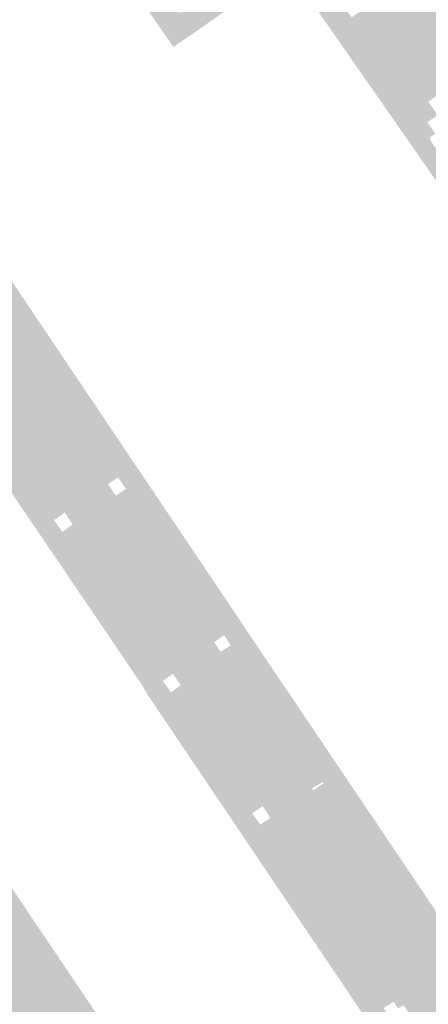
# Model space of a CAD drawing. Header units: inches. Extents: x 83502 to 84837, y 445986 to 447217.
# Tile 19 of 44: x 83834 to 83868, y 446867 to 446948. Entities that reach past the tile are written whole.
import ezdxf

# ---------------------------------------------------------------- set-up
doc = ezdxf.new("R2010")
doc.units = ezdxf.units.IN
doc.header["$MEASUREMENT"] = 0

msp = doc.modelspace()

# ---------------------------------------------------------------- hatches: boundary and pattern name
for points in [[(83836.874, 446963.953), (83841.585, 446957.151), (83844.694, 446952.584), (83846.936, 446949.268), (83846.96, 446949.234), (83847.001, 446949.187), (83847.064, 446949.134), (83847.136, 446949.093), (83847.214, 446949.064), (83847.295, 446949.048), (83847.378, 446949.047), (83847.46, 446949.059), (83847.539, 446949.085), (83847.612, 446949.124), (83847.678, 446949.174), (83847.72, 446949.22), (83854.862, 446954.21), (83854.896, 446954.239), (83854.928, 446954.271), (83854.957, 446954.305), (83854.982, 446954.342), (83855.005, 446954.381), (83855.024, 446954.421), (83855.039, 446954.464), (83855.051, 446954.507), (83855.059, 446954.551), (83855.063, 446954.596), (83855.064, 446954.641), (83855.06, 446954.685), (83855.053, 446954.73), (83855.041, 446954.773), (83855.027, 446954.816), (83855.008, 446954.857), (83854.983, 446954.901), (83853.73, 446956.7), (83854.636, 446957.275), (83854.96, 446956.816), (83855.89, 446957.481), (83855.604, 446957.89), (83856.289, 446958.324), (83858.581, 446955.026), (83858.607, 446954.982), (83858.628, 446954.936), (83858.645, 446954.888), (83858.658, 446954.839), (83858.667, 446954.789), (83858.67, 446954.738), (83858.669, 446954.688), (83858.664, 446954.637), (83858.654, 446954.587), (83858.639, 446954.538), (83858.62, 446954.491), (83858.597, 446954.446), (83858.57, 446954.403), (83858.539, 446954.362), (83858.505, 446954.325), (83858.467, 446954.291), (83857.658, 446953.705), (83857.637, 446953.689), (83857.608, 446953.655), (83857.585, 446953.608), (83857.576, 446953.556), (83857.581, 446953.503), (83857.599, 446953.453), (83857.62, 446953.425), (83860.489, 446949.289), (83860.366, 446949.205), (83867.886, 446938.44), (83868.01, 446938.519), (83874.045, 446929.85), (83874.828, 446928.73), (83881.452, 446919.195), (83882.256, 446918.039), (83885.145, 446913.901), (83885.029, 446913.822), (83893.57, 446901.482), (83893.701, 446901.576), (83896.955, 446896.484), (83897.693, 446895.332), (83903.149, 446886.794), (83903.883, 446885.659), (83909.33, 446877.163), (83909.345, 446877.131), (83909.362, 446877.102), (83909.403, 446877.066), (83909.454, 446877.046), (83909.509, 446877.045), (83909.56, 446877.062), (83909.598, 446877.091), (83909.657, 446876.99), (83908.239, 446876.056), (83908.108, 446876.262), (83906.083, 446879.454), (83904.062, 446882.638), (83902.026, 446885.847), (83900.017, 446889.014), (83897.992, 446892.206), (83895.961, 446895.408), (83893.941, 446898.592), (83891.76, 446902.029), (83890.819, 446903.1), (83887.279, 446908.186), (83883.852, 446913.109), (83880.426, 446918.032), (83877, 446922.954), (83873.574, 446927.877), (83870.148, 446932.798), (83866.664, 446937.804), (83863.238, 446942.726), (83859.812, 446947.649), (83856.266, 446952.744), (83850.158, 446948.494), (83848.862, 446947.573), (83846.855, 446946.205), (83844.357, 446949.797), (83835.425, 446962.644), (83835.394, 446962.69), (83835.227, 446962.929), (83836.874, 446963.953)], [(83870.521, 446943.535), (83867.86, 446941.694), (83868.652, 446940.593), (83867.776, 446939.991), (83868.431, 446939.046), (83868.053, 446938.792), (83868.04, 446938.779), (83868.028, 446938.765), (83868.017, 446938.749), (83868.008, 446938.733), (83868, 446938.717), (83867.993, 446938.699), (83867.988, 446938.681), (83867.984, 446938.663), (83867.982, 446938.644), (83867.981, 446938.626), (83867.982, 446938.607), (83867.985, 446938.589), (83867.989, 446938.571), (83867.994, 446938.553), (83868.002, 446938.536), (83868.01, 446938.519), (83867.886, 446938.44), (83860.366, 446949.205), (83860.489, 446949.289), (83860.497, 446949.276), (83860.507, 446949.264), (83860.518, 446949.252), (83860.529, 446949.242), (83860.542, 446949.233), (83860.555, 446949.225), (83860.569, 446949.217), (83860.583, 446949.212), (83860.598, 446949.207), (83860.613, 446949.204), (83860.628, 446949.202), (83860.644, 446949.202), (83860.66, 446949.203), (83860.675, 446949.205), (83860.69, 446949.208), (83860.705, 446949.213), (83860.719, 446949.219), (83860.733, 446949.227), (83860.746, 446949.235), (83860.758, 446949.245), (83860.981, 446949.401), (83861.547, 446948.652), (83862.516, 446949.309), (83862.282, 446949.704), (83861.973, 446950.149), (83864.633, 446951.97), (83865.21, 446951.153), (83870.398, 446950.094), (83870.82, 446950.376), (83870.853, 446950.398), (83870.884, 446950.422), (83870.913, 446950.449), (83870.94, 446950.478), (83870.964, 446950.509), (83870.985, 446950.542), (83871.004, 446950.576), (83871.02, 446950.612), (83871.033, 446950.649), (83871.043, 446950.687), (83871.157, 446950.762), (83872.823, 446948.185), (83871.989, 446947.633), (83869.802, 446944.322), (83869.913, 446944.163), (83870.2, 446943.749), (83870.223, 446943.717), (83870.249, 446943.687), (83870.277, 446943.659), (83870.307, 446943.633), (83870.339, 446943.61), (83870.373, 446943.589), (83870.408, 446943.571), (83870.445, 446943.556), (83870.482, 446943.544), (83870.521, 446943.535), (83870.521, 446943.535)], [(83830.903, 446924.902), (83841.025, 446909.954), (83841.733, 446908.905), (83848.202, 446899.261), (83845.432, 446897.41), (83838.976, 446907.029), (83838.276, 446908.059), (83828.237, 446923.007), (83827.528, 446924.093), (83817.743, 446938.586), (83816.975, 446939.728), (83813.532, 446944.846), (83812.987, 446945.635), (83815.683, 446947.597), (83816.29, 446946.69), (83819.824, 446941.48), (83823.798, 446935.525), (83830.249, 446925.912), (83830.903, 446924.902), (83830.903, 446924.902)], [(83844.06, 446911.225), (83842.631, 446910.203), (83842.289, 446910.705), (83841.467, 446910.141), (83841.823, 446909.625), (83841.434, 446909.348), (83841.025, 446909.954), (83841.006, 446909.986), (83840.991, 446910.019), (83840.978, 446910.053), (83840.968, 446910.088), (83840.962, 446910.124), (83840.958, 446910.161), (83840.958, 446910.197), (83840.961, 446910.234), (83840.967, 446910.27), (83840.976, 446910.305), (83840.988, 446910.34), (83841.004, 446910.373), (83841.022, 446910.405), (83841.042, 446910.435), (83841.066, 446910.463), (83841.091, 446910.489), (83841.119, 446910.513), (83841.149, 446910.534), (83841.914, 446911.054), (83841.966, 446911.144), (83841.991, 446911.21), (83842.005, 446911.279), (83842.008, 446911.349), (83841.998, 446911.43), (83832.758, 446925.202), (83832.662, 446925.257), (83832.571, 446925.289), (83832.476, 446925.304), (83832.38, 446925.3), (83832.286, 446925.278), (83832.22, 446925.249), (83831.59, 446924.77), (83831.553, 446924.748), (83831.515, 446924.729), (83831.474, 446924.713), (83831.433, 446924.701), (83831.391, 446924.693), (83831.348, 446924.688), (83831.305, 446924.687), (83831.263, 446924.69), (83831.22, 446924.696), (83831.178, 446924.706), (83831.137, 446924.719), (83831.098, 446924.736), (83831.06, 446924.757), (83831.024, 446924.78), (83830.99, 446924.807), (83830.958, 446924.836), (83830.929, 446924.868), (83830.903, 446924.902), (83830.606, 446925.361), (83831.29, 446925.82), (83831.561, 446925.418), (83832.18, 446925.758), (83831.878, 446926.213), (83833.331, 446927.186), (83844.06, 446911.225)], [(83832.764, 446925.193), (83841.994, 446911.435), (83842.001, 446911.401), (83842.006, 446911.366), (83842.007, 446911.331), (83842.006, 446911.296), (83842.002, 446911.261), (83841.995, 446911.227), (83841.985, 446911.193), (83841.973, 446911.161), (83841.957, 446911.129), (83841.94, 446911.099), (83841.919, 446911.07), (83841.897, 446911.043), (83841.149, 446910.534), (83841.119, 446910.513), (83841.091, 446910.489), (83841.066, 446910.463), (83841.042, 446910.435), (83841.022, 446910.405), (83841.004, 446910.373), (83840.988, 446910.34), (83840.976, 446910.305), (83840.967, 446910.27), (83840.961, 446910.234), (83840.958, 446910.197), (83840.958, 446910.161), (83840.962, 446910.124), (83840.968, 446910.088), (83840.978, 446910.053), (83840.991, 446910.019), (83841.006, 446909.986), (83841.025, 446909.954), (83830.903, 446924.902), (83830.929, 446924.868), (83830.958, 446924.836), (83830.99, 446924.807), (83831.024, 446924.78), (83831.06, 446924.757), (83831.098, 446924.736), (83831.137, 446924.719), (83831.178, 446924.706), (83831.22, 446924.696), (83831.263, 446924.69), (83831.305, 446924.687), (83831.348, 446924.688), (83831.391, 446924.693), (83831.433, 446924.701), (83831.474, 446924.713), (83831.515, 446924.729), (83831.553, 446924.748), (83831.59, 446924.77), (83832.22, 446925.249), (83832.264, 446925.268), (83832.31, 446925.284), (83832.356, 446925.294), (83832.404, 446925.301), (83832.452, 446925.303), (83832.5, 446925.3), (83832.548, 446925.293), (83832.594, 446925.281), (83832.64, 446925.265), (83832.683, 446925.245), (83832.725, 446925.221), (83832.764, 446925.193), (83832.764, 446925.193)], [(83834.044, 446911.44), (83836.489, 446907.78), (83836.524, 446907.72), (83836.554, 446907.678), (83836.622, 446907.63), (83836.703, 446907.61), (83836.786, 446907.618), (83836.861, 446907.654), (83836.918, 446907.712), (83837.625, 446908.197), (83837.666, 446908.217), (83837.708, 446908.233), (83837.752, 446908.245), (83837.796, 446908.253), (83837.841, 446908.258), (83837.886, 446908.258), (83837.931, 446908.254), (83837.976, 446908.247), (83838.02, 446908.236), (83838.062, 446908.221), (83838.103, 446908.202), (83838.143, 446908.18), (83838.18, 446908.154), (83838.215, 446908.125), (83838.247, 446908.093), (83838.276, 446908.059), (83838.719, 446907.407), (83838.336, 446907.133), (83837.898, 446907.798), (83837.023, 446907.167), (83837.479, 446906.52), (83836.138, 446905.562), (83825.175, 446921.726), (83826.902, 446922.883), (83827.19, 446922.426), (83827.821, 446922.806), (83827.509, 446923.289), (83827.888, 446923.542), (83828.237, 446923.007), (83828.254, 446922.974), (83828.267, 446922.939), (83828.278, 446922.903), (83828.285, 446922.866), (83828.288, 446922.829), (83828.289, 446922.791), (83828.285, 446922.754), (83828.279, 446922.717), (83828.269, 446922.681), (83828.256, 446922.646), (83828.24, 446922.612), (83828.22, 446922.58), (83828.198, 446922.55), (83828.173, 446922.522), (83828.146, 446922.496), (83828.117, 446922.473), (83828.085, 446922.452), (83828.052, 446922.435), (83827.323, 446921.933), (83827.275, 446921.886), (83827.236, 446921.815), (83827.217, 446921.737), (83827.219, 446921.656), (83827.244, 446921.578), (83830.09, 446917.341), (83830.144, 446917.292), (83830.21, 446917.257), (83830.283, 446917.241), (83830.358, 446917.243), (83830.435, 446917.266), (83830.495, 446917.306), (83830.52, 446917.319), (83830.545, 446917.33), (83830.572, 446917.339), (83830.599, 446917.345), (83830.626, 446917.348), (83830.654, 446917.349), (83830.682, 446917.348), (83830.709, 446917.344), (83830.736, 446917.338), (83830.762, 446917.329), (83830.787, 446917.318), (83830.812, 446917.305), (83830.835, 446917.289), (83830.856, 446917.272), (83830.876, 446917.252), (83830.894, 446917.232), (83830.91, 446917.209), (83830.923, 446917.188), (83830.934, 446917.166), (83830.943, 446917.143), (83830.95, 446917.119), (83830.956, 446917.095), (83830.959, 446917.07), (83830.96, 446917.046), (83830.959, 446917.021), (83830.956, 446916.996), (83830.951, 446916.972), (83830.944, 446916.948), (83830.935, 446916.925), (83830.924, 446916.903), (83830.911, 446916.882), (83830.897, 446916.861), (83830.881, 446916.842), (83830.864, 446916.825), (83830.845, 446916.809), (83830.824, 446916.795), (83830.795, 446916.778), (83830.744, 446916.722), (83830.707, 446916.646), (83830.691, 446916.563), (83830.698, 446916.479), (83830.725, 446916.406), (83833.187, 446912.722), (83833.24, 446912.662), (83833.308, 446912.608), (83833.385, 446912.566), (83833.467, 446912.537), (83833.554, 446912.524), (83833.641, 446912.526), (83833.727, 446912.543), (83833.809, 446912.575), (83833.865, 446912.609), (83833.887, 446912.622), (83833.911, 446912.634), (83833.935, 446912.643), (83833.96, 446912.65), (83833.985, 446912.655), (83834.011, 446912.657), (83834.037, 446912.658), (83834.063, 446912.656), (83834.089, 446912.652), (83834.114, 446912.646), (83834.138, 446912.638), (83834.162, 446912.627), (83834.185, 446912.615), (83834.206, 446912.6), (83834.227, 446912.584), (83834.245, 446912.566), (83834.263, 446912.547), (83834.278, 446912.526), (83834.292, 446912.504), (83834.303, 446912.48), (83834.313, 446912.456), (83834.321, 446912.431), (83834.326, 446912.405), (83834.329, 446912.379), (83834.329, 446912.353), (83834.328, 446912.327), (83834.324, 446912.301), (83834.318, 446912.275), (83834.31, 446912.25), (83834.299, 446912.226), (83834.287, 446912.203), (83834.272, 446912.181), (83834.256, 446912.161), (83834.238, 446912.142), (83834.218, 446912.125), (83834.197, 446912.109), (83834.144, 446912.07), (83834.084, 446912.007), (83834.036, 446911.934), (83834, 446911.855), (83833.98, 446911.77), (83833.974, 446911.683), (83833.984, 446911.596), (83834.008, 446911.512), (83834.044, 446911.44)], [(83828.237, 446923.007), (83838.276, 446908.059), (83838.247, 446908.093), (83838.215, 446908.125), (83838.18, 446908.154), (83838.143, 446908.18), (83838.103, 446908.202), (83838.062, 446908.221), (83838.02, 446908.236), (83837.976, 446908.247), (83837.931, 446908.254), (83837.886, 446908.258), (83837.841, 446908.258), (83837.796, 446908.253), (83837.752, 446908.245), (83837.708, 446908.233), (83837.666, 446908.217), (83837.625, 446908.197), (83836.91, 446907.707), (83836.897, 446907.691), (83836.883, 446907.676), (83836.867, 446907.663), (83836.85, 446907.651), (83836.833, 446907.64), (83836.814, 446907.631), (83836.795, 446907.624), (83836.775, 446907.618), (83836.755, 446907.615), (83836.734, 446907.613), (83836.714, 446907.612), (83836.693, 446907.614), (83836.673, 446907.617), (83836.653, 446907.623), (83836.633, 446907.63), (83836.615, 446907.638), (83836.597, 446907.648), (83836.58, 446907.66), (83836.564, 446907.673), (83836.549, 446907.688), (83836.536, 446907.704), (83836.524, 446907.72), (83836.514, 446907.738), (83836.505, 446907.757), (83834.06, 446911.416), (83834.037, 446911.453), (83834.018, 446911.492), (83834.002, 446911.533), (83833.99, 446911.575), (83833.981, 446911.618), (83833.977, 446911.661), (83833.976, 446911.704), (83833.978, 446911.748), (83833.985, 446911.791), (83833.995, 446911.833), (83834.009, 446911.875), (83834.027, 446911.914), (83834.048, 446911.953), (83834.072, 446911.989), (83834.099, 446912.023), (83834.129, 446912.054), (83834.162, 446912.083), (83834.197, 446912.109), (83834.218, 446912.125), (83834.238, 446912.142), (83834.256, 446912.161), (83834.272, 446912.181), (83834.287, 446912.203), (83834.299, 446912.226), (83834.31, 446912.25), (83834.318, 446912.275), (83834.324, 446912.301), (83834.328, 446912.327), (83834.329, 446912.353), (83834.329, 446912.379), (83834.326, 446912.405), (83834.321, 446912.431), (83834.313, 446912.456), (83834.303, 446912.48), (83834.292, 446912.504), (83834.278, 446912.526), (83834.263, 446912.547), (83834.245, 446912.566), (83834.227, 446912.584), (83834.206, 446912.6), (83834.185, 446912.615), (83834.162, 446912.627), (83834.138, 446912.638), (83834.114, 446912.646), (83834.089, 446912.652), (83834.063, 446912.656), (83834.037, 446912.658), (83834.011, 446912.657), (83833.985, 446912.655), (83833.96, 446912.65), (83833.935, 446912.643), (83833.911, 446912.634), (83833.887, 446912.622), (83833.865, 446912.609), (83833.828, 446912.586), (83833.788, 446912.567), (83833.748, 446912.551), (83833.706, 446912.539), (83833.663, 446912.53), (83833.62, 446912.525), (83833.576, 446912.524), (83833.532, 446912.527), (83833.489, 446912.534), (83833.447, 446912.544), (83833.405, 446912.558), (83833.365, 446912.576), (83833.327, 446912.597), (83833.291, 446912.621), (83833.257, 446912.649), (83833.225, 446912.679), (83833.197, 446912.712), (83833.171, 446912.747), (83830.744, 446916.378), (83830.73, 446916.402), (83830.717, 446916.427), (83830.708, 446916.453), (83830.7, 446916.48), (83830.695, 446916.508), (83830.693, 446916.535), (83830.693, 446916.563), (83830.696, 446916.591), (83830.701, 446916.618), (83830.709, 446916.645), (83830.719, 446916.671), (83830.732, 446916.696), (83830.747, 446916.72), (83830.763, 446916.742), (83830.782, 446916.763), (83830.803, 446916.782), (83830.824, 446916.795), (83830.845, 446916.809), (83830.864, 446916.825), (83830.881, 446916.842), (83830.897, 446916.861), (83830.911, 446916.882), (83830.924, 446916.903), (83830.935, 446916.925), (83830.944, 446916.948), (83830.951, 446916.972), (83830.956, 446916.996), (83830.959, 446917.021), (83830.96, 446917.046), (83830.959, 446917.07), (83830.956, 446917.095), (83830.95, 446917.119), (83830.943, 446917.143), (83830.934, 446917.166), (83830.923, 446917.188), (83830.91, 446917.209), (83830.894, 446917.232), (83830.876, 446917.252), (83830.856, 446917.272), (83830.835, 446917.289), (83830.812, 446917.305), (83830.787, 446917.318), (83830.762, 446917.329), (83830.736, 446917.338), (83830.709, 446917.344), (83830.682, 446917.348), (83830.654, 446917.349), (83830.626, 446917.348), (83830.599, 446917.345), (83830.572, 446917.339), (83830.545, 446917.33), (83830.52, 446917.319), (83830.495, 446917.306), (83830.472, 446917.291), (83830.451, 446917.278), (83830.429, 446917.267), (83830.406, 446917.258), (83830.382, 446917.25), (83830.358, 446917.245), (83830.333, 446917.242), (83830.308, 446917.241), (83830.284, 446917.243), (83830.259, 446917.246), (83830.235, 446917.251), (83830.211, 446917.259), (83830.188, 446917.269), (83830.166, 446917.28), (83830.145, 446917.293), (83830.125, 446917.308), (83830.107, 446917.325), (83830.09, 446917.343), (83830.075, 446917.363), (83827.259, 446921.556), (83827.246, 446921.58), (83827.236, 446921.604), (83827.228, 446921.63), (83827.222, 446921.656), (83827.219, 446921.683), (83827.218, 446921.71), (83827.219, 446921.736), (83827.223, 446921.763), (83827.229, 446921.789), (83827.238, 446921.814), (83827.249, 446921.839), (83827.262, 446921.862), (83827.277, 446921.884), (83827.294, 446921.905), (83827.313, 446921.924), (83827.334, 446921.941), (83828.052, 446922.435), (83828.085, 446922.452), (83828.117, 446922.473), (83828.146, 446922.496), (83828.173, 446922.522), (83828.198, 446922.55), (83828.22, 446922.58), (83828.24, 446922.612), (83828.256, 446922.646), (83828.269, 446922.681), (83828.279, 446922.717), (83828.285, 446922.754), (83828.289, 446922.791), (83828.288, 446922.829), (83828.285, 446922.866), (83828.278, 446922.903), (83828.267, 446922.939), (83828.254, 446922.974), (83828.237, 446923.007), (83828.237, 446923.007)], [(83852.207, 446899.106), (83852.732, 446898.307), (83853.041, 446897.848), (83851.567, 446896.868), (83851.021, 446897.688), (83850.205, 446897.11), (83850.747, 446896.323), (83850.353, 446896.06), (83850.27, 446896.183), (83848.815, 446898.347), (83848.424, 446898.929), (83848.406, 446898.96), (83848.392, 446898.993), (83848.38, 446899.027), (83848.371, 446899.061), (83848.365, 446899.097), (83848.362, 446899.132), (83848.362, 446899.168), (83848.366, 446899.204), (83848.372, 446899.239), (83848.381, 446899.273), (83848.393, 446899.305), (83848.408, 446899.337), (83848.425, 446899.367), (83848.445, 446899.396), (83848.467, 446899.423), (83848.491, 446899.448), (83848.517, 446899.471), (83848.545, 446899.492), (83848.575, 446899.51), (83849.328, 446900.034), (83849.383, 446900.131), (83849.408, 446900.202), (83849.42, 446900.277), (83849.42, 446900.353), (83849.404, 446900.438), (83843.508, 446909.181), (83843.475, 446909.227), (83843.41, 446909.282), (83843.333, 446909.319), (83843.249, 446909.336), (83843.164, 446909.332), (83843.08, 446909.306), (83842.322, 446908.812), (83842.29, 446908.791), (83842.256, 446908.772), (83842.221, 446908.757), (83842.184, 446908.745), (83842.147, 446908.737), (83842.109, 446908.732), (83842.07, 446908.73), (83842.032, 446908.732), (83841.994, 446908.738), (83841.96, 446908.746), (83841.926, 446908.757), (83841.894, 446908.771), (83841.863, 446908.787), (83841.833, 446908.806), (83841.805, 446908.828), (83841.779, 446908.851), (83841.755, 446908.877), (83841.733, 446908.905), (83841.434, 446909.348), (83841.823, 446909.625), (83842.118, 446909.197), (83842.94, 446909.749), (83842.631, 446910.203), (83844.06, 446911.225), (83852.207, 446899.106)], [(83843.508, 446909.181), (83849.399, 446900.445), (83849.409, 446900.409), (83849.416, 446900.371), (83849.42, 446900.334), (83849.42, 446900.296), (83849.417, 446900.258), (83849.411, 446900.221), (83849.402, 446900.184), (83849.389, 446900.149), (83849.373, 446900.114), (83849.355, 446900.081), (83849.333, 446900.05), (83849.309, 446900.021), (83848.575, 446899.51), (83848.545, 446899.492), (83848.517, 446899.471), (83848.491, 446899.448), (83848.467, 446899.423), (83848.445, 446899.396), (83848.425, 446899.367), (83848.408, 446899.337), (83848.393, 446899.305), (83848.381, 446899.273), (83848.372, 446899.239), (83848.366, 446899.204), (83848.362, 446899.168), (83848.362, 446899.132), (83848.365, 446899.097), (83848.371, 446899.061), (83848.38, 446899.027), (83848.392, 446898.993), (83848.406, 446898.96), (83848.424, 446898.929), (83848.202, 446899.261), (83841.733, 446908.905), (83841.755, 446908.877), (83841.779, 446908.851), (83841.805, 446908.828), (83841.833, 446908.806), (83841.863, 446908.787), (83841.894, 446908.771), (83841.926, 446908.757), (83841.96, 446908.746), (83841.994, 446908.738), (83842.032, 446908.732), (83842.07, 446908.73), (83842.109, 446908.732), (83842.147, 446908.737), (83842.184, 446908.745), (83842.221, 446908.757), (83842.256, 446908.772), (83842.29, 446908.791), (83842.322, 446908.812), (83843.058, 446909.292), (83843.083, 446909.305), (83843.11, 446909.315), (83843.137, 446909.324), (83843.164, 446909.33), (83843.192, 446909.334), (83843.221, 446909.335), (83843.249, 446909.334), (83843.277, 446909.331), (83843.305, 446909.325), (83843.332, 446909.317), (83843.359, 446909.307), (83843.384, 446909.295), (83843.408, 446909.28), (83843.432, 446909.264), (83843.453, 446909.246), (83843.473, 446909.226), (83843.492, 446909.204), (83843.508, 446909.181), (83843.508, 446909.181)], [(83819.489, 446897.715), (83856.627, 446842.523), (83852.022, 446839.461), (83851.905, 446839.636), (83849.814, 446838.245), (83849.747, 446838.345), (83849.199, 446837.976), (83849.327, 446837.785), (83845.943, 446835.507), (83845.814, 446835.697), (83845.259, 446835.323), (83845.387, 446835.133), (83844.713, 446834.684), (83844.467, 446835.051), (83814.984, 446815.288), (83812.049, 446813.321), (83807.072, 446820.726), (83806.988, 446820.852), (83809.91, 446822.814), (83809.016, 446824.14), (83809.211, 446824.271), (83810.05, 446823.024), (83813.726, 446825.496), (83812.889, 446826.741), (83813.404, 446827.087), (83813.09, 446827.554), (83836.274, 446843.13), (83831.757, 446849.854), (83831.234, 446849.503), (83828.848, 446853.056), (83827.406, 446855.288), (83829.764, 446856.895), (83827.584, 446860.169), (83825.268, 446858.6), (83817.398, 446870.785), (83819.469, 446872.205), (83817.317, 446875.47), (83815.275, 446874.073), (83807.414, 446886.244), (83809.238, 446887.459), (83807.023, 446890.716), (83805.292, 446889.53), (83798.428, 446900.158), (83799.988, 446901.192), (83799.897, 446901.331), (83805.313, 446905.062), (83805.881, 446904.217), (83808.578, 446906.031), (83812.062, 446908.376), (83812.237, 446908.493), (83812.297, 446908.404), (83813.983, 446905.898), (83815.652, 446903.417), (83819.489, 446897.715)], [(83846.046, 446896.497), (83847.483, 446894.366), (83847.583, 446894.218), (83847.186, 446893.954), (83846.806, 446894.499), (83845.983, 446893.92), (83846.353, 446893.4), (83844.939, 446892.46), (83844.671, 446892.858), (83844.171, 446893.717), (83836.138, 446905.562), (83837.479, 446906.52), (83837.703, 446906.203), (83838.543, 446906.82), (83838.336, 446907.133), (83838.719, 446907.407), (83838.976, 446907.029), (83838.996, 446906.991), (83839.012, 446906.951), (83839.024, 446906.91), (83839.033, 446906.868), (83839.038, 446906.825), (83839.039, 446906.782), (83839.036, 446906.739), (83839.029, 446906.697), (83839.018, 446906.655), (83839.004, 446906.615), (83838.986, 446906.576), (83838.964, 446906.539), (83838.939, 446906.504), (83838.911, 446906.471), (83838.88, 446906.441), (83838.847, 446906.414), (83838.116, 446905.945), (83838.07, 446905.913), (83838.017, 446905.848), (83837.983, 446905.772), (83837.971, 446905.689), (83837.981, 446905.606), (83838.009, 446905.536), (83843.929, 446896.807), (83843.945, 446896.774), (83843.981, 446896.725), (83844.038, 446896.678), (83844.104, 446896.647), (83844.177, 446896.634), (83844.25, 446896.639), (83844.321, 446896.662), (83845.088, 446897.18), (83845.117, 446897.2), (83845.148, 446897.218), (83845.181, 446897.233), (83845.215, 446897.244), (83845.249, 446897.253), (83845.285, 446897.258), (83845.32, 446897.261), (83845.356, 446897.26), (83845.392, 446897.256), (83845.427, 446897.249), (83845.461, 446897.238), (83845.494, 446897.225), (83845.526, 446897.209), (83845.556, 446897.19), (83845.585, 446897.168), (83845.611, 446897.144), (83846.046, 446896.497)], [(83838.976, 446907.029), (83845.432, 446897.41), (83845.611, 446897.144), (83845.585, 446897.168), (83845.556, 446897.19), (83845.526, 446897.209), (83845.494, 446897.225), (83845.461, 446897.238), (83845.427, 446897.249), (83845.392, 446897.256), (83845.356, 446897.26), (83845.32, 446897.261), (83845.285, 446897.258), (83845.249, 446897.253), (83845.215, 446897.244), (83845.181, 446897.233), (83845.148, 446897.218), (83845.117, 446897.2), (83845.088, 446897.18), (83844.34, 446896.675), (83844.319, 446896.664), (83844.296, 446896.654), (83844.273, 446896.646), (83844.249, 446896.641), (83844.225, 446896.637), (83844.201, 446896.635), (83844.177, 446896.636), (83844.152, 446896.638), (83844.128, 446896.643), (83844.105, 446896.649), (83844.082, 446896.657), (83844.06, 446896.668), (83844.039, 446896.68), (83844.019, 446896.694), (83844, 446896.709), (83843.983, 446896.726), (83843.967, 446896.745), (83843.952, 446896.764), (83843.94, 446896.785), (83843.929, 446896.807), (83838.029, 446905.507), (83838.014, 446905.53), (83838.002, 446905.555), (83837.991, 446905.581), (83837.983, 446905.607), (83837.977, 446905.634), (83837.974, 446905.661), (83837.973, 446905.689), (83837.975, 446905.717), (83837.979, 446905.744), (83837.986, 446905.771), (83837.995, 446905.797), (83838.006, 446905.823), (83838.019, 446905.847), (83838.035, 446905.87), (83838.053, 446905.891), (83838.072, 446905.911), (83838.093, 446905.929), (83838.116, 446905.945), (83838.847, 446906.414), (83838.88, 446906.441), (83838.911, 446906.471), (83838.939, 446906.504), (83838.964, 446906.539), (83838.986, 446906.576), (83839.004, 446906.615), (83839.018, 446906.655), (83839.029, 446906.697), (83839.036, 446906.739), (83839.039, 446906.782), (83839.038, 446906.825), (83839.033, 446906.868), (83839.024, 446906.91), (83839.012, 446906.951), (83838.996, 446906.991), (83838.976, 446907.029), (83838.976, 446907.029)], [(83848.815, 446898.347), (83850.27, 446896.183), (83850.641, 446895.631), (83850.883, 446895.27), (83848.097, 446893.453), (83847.91, 446893.731), (83847.483, 446894.366), (83846.046, 446896.497), (83845.611, 446897.144), (83845.432, 446897.41), (83848.202, 446899.261), (83848.424, 446898.929), (83848.815, 446898.347), (83848.815, 446898.347)], [(83853.041, 446897.848), (83860.702, 446886.476), (83857.874, 446884.829), (83857.343, 446885.639), (83857.325, 446885.673), (83857.31, 446885.708), (83857.298, 446885.744), (83857.289, 446885.781), (83857.282, 446885.819), (83857.28, 446885.857), (83857.28, 446885.895), (83857.283, 446885.933), (83857.29, 446885.971), (83857.3, 446886.008), (83857.312, 446886.044), (83857.328, 446886.079), (83857.346, 446886.112), (83857.368, 446886.144), (83857.391, 446886.174), (83857.417, 446886.201), (83857.446, 446886.227), (83857.476, 446886.25), (83858.182, 446886.781), (83858.232, 446886.821), (83858.288, 446886.899), (83858.32, 446886.989), (83858.326, 446887.085), (83858.307, 446887.171), (83852.402, 446895.909), (83852.389, 446895.931), (83852.358, 446895.972), (83852.298, 446896.019), (83852.227, 446896.049), (83852.152, 446896.059), (83852.076, 446896.049), (83852.005, 446896.019), (83851.965, 446895.988), (83851.286, 446895.532), (83851.241, 446895.512), (83851.194, 446895.496), (83851.146, 446895.484), (83851.097, 446895.476), (83851.047, 446895.473), (83850.997, 446895.474), (83850.948, 446895.479), (83850.899, 446895.489), (83850.852, 446895.503), (83850.805, 446895.521), (83850.761, 446895.543), (83850.718, 446895.569), (83850.678, 446895.598), (83850.641, 446895.631), (83850.353, 446896.06), (83853.041, 446897.848)], [(83858.024, 446884.599), (83868.088, 446869.592), (83868.799, 446868.575), (83878.629, 446853.937), (83879.164, 446853.213), (83876.365, 446851.394), (83875.877, 446852.145), (83866.097, 446866.737), (83865.439, 446867.748), (83855.284, 446882.711), (83854.497, 446883.962), (83848.097, 446893.453), (83850.883, 446895.27), (83857.343, 446885.639), (83858.024, 446884.599), (83858.024, 446884.599)], [(83852.402, 446895.909), (83858.303, 446887.178), (83858.313, 446887.148), (83858.319, 446887.117), (83858.323, 446887.085), (83858.324, 446887.053), (83858.322, 446887.021), (83858.317, 446886.99), (83858.309, 446886.959), (83858.298, 446886.929), (83858.285, 446886.9), (83858.269, 446886.873), (83858.25, 446886.847), (83858.23, 446886.823), (83858.207, 446886.801), (83858.182, 446886.781), (83857.476, 446886.25), (83857.446, 446886.227), (83857.417, 446886.201), (83857.391, 446886.174), (83857.368, 446886.144), (83857.346, 446886.112), (83857.328, 446886.079), (83857.312, 446886.044), (83857.3, 446886.008), (83857.29, 446885.971), (83857.283, 446885.933), (83857.28, 446885.895), (83857.28, 446885.857), (83857.282, 446885.819), (83857.289, 446885.781), (83857.298, 446885.744), (83857.31, 446885.708), (83857.325, 446885.673), (83857.343, 446885.639), (83850.883, 446895.27), (83850.641, 446895.631), (83850.678, 446895.598), (83850.718, 446895.569), (83850.761, 446895.543), (83850.805, 446895.521), (83850.852, 446895.503), (83850.899, 446895.489), (83850.948, 446895.479), (83850.997, 446895.474), (83851.047, 446895.473), (83851.097, 446895.476), (83851.146, 446895.484), (83851.194, 446895.496), (83851.241, 446895.512), (83851.286, 446895.532), (83851.965, 446895.988), (83851.985, 446896.004), (83852.006, 446896.017), (83852.029, 446896.029), (83852.052, 446896.039), (83852.076, 446896.047), (83852.101, 446896.052), (83852.126, 446896.055), (83852.152, 446896.057), (83852.177, 446896.055), (83852.202, 446896.052), (83852.227, 446896.046), (83852.251, 446896.039), (83852.274, 446896.029), (83852.297, 446896.017), (83852.318, 446896.003), (83852.338, 446895.987), (83852.357, 446895.97), (83852.374, 446895.951), (83852.389, 446895.931), (83852.402, 446895.909), (83852.402, 446895.909)], [(83846.927, 446892.279), (83852.789, 446883.536), (83852.872, 446883.475), (83852.96, 446883.44), (83853.053, 446883.428), (83853.146, 446883.438), (83853.225, 446883.468), (83853.977, 446884.005), (83854.007, 446884.025), (83854.038, 446884.041), (83854.071, 446884.055), (83854.104, 446884.067), (83854.139, 446884.075), (83854.174, 446884.08), (83854.21, 446884.081), (83854.245, 446884.08), (83854.28, 446884.076), (83854.315, 446884.068), (83854.349, 446884.057), (83854.382, 446884.044), (83854.413, 446884.027), (83854.443, 446884.008), (83854.471, 446883.986), (83854.497, 446883.962), (83855.004, 446883.157), (83854.626, 446882.937), (83854.217, 446883.592), (83853.343, 446882.999), (83853.754, 446882.429), (83852.275, 446881.567), (83844.939, 446892.46), (83846.353, 446893.4), (83846.663, 446892.964), (83847.45, 446893.577), (83847.186, 446893.954), (83847.583, 446894.218), (83847.91, 446893.731), (83847.924, 446893.7), (83847.935, 446893.667), (83847.943, 446893.634), (83847.948, 446893.6), (83847.95, 446893.566), (83847.949, 446893.531), (83847.945, 446893.497), (83847.938, 446893.464), (83847.928, 446893.431), (83847.915, 446893.399), (83847.899, 446893.369), (83847.881, 446893.34), (83847.86, 446893.313), (83847.837, 446893.287), (83847.811, 446893.264), (83847.784, 446893.244), (83847.755, 446893.225), (83847.724, 446893.21), (83846.978, 446892.673), (83846.929, 446892.576), (83846.908, 446892.505), (83846.9, 446892.432), (83846.906, 446892.358), (83846.927, 446892.279)], [(83848.097, 446893.453), (83854.497, 446883.962), (83854.471, 446883.986), (83854.443, 446884.008), (83854.413, 446884.027), (83854.382, 446884.044), (83854.349, 446884.057), (83854.315, 446884.068), (83854.28, 446884.076), (83854.245, 446884.08), (83854.21, 446884.081), (83854.174, 446884.08), (83854.139, 446884.075), (83854.104, 446884.067), (83854.071, 446884.055), (83854.038, 446884.041), (83854.007, 446884.025), (83853.977, 446884.005), (83853.233, 446883.474), (83853.205, 446883.461), (83853.176, 446883.45), (83853.146, 446883.441), (83853.115, 446883.435), (83853.084, 446883.431), (83853.053, 446883.43), (83853.022, 446883.432), (83852.991, 446883.436), (83852.96, 446883.443), (83852.931, 446883.452), (83852.902, 446883.464), (83852.874, 446883.478), (83852.847, 446883.494), (83852.822, 446883.512), (83852.798, 446883.533), (83852.776, 446883.555), (83846.933, 446892.27), (83846.92, 446892.305), (83846.911, 446892.34), (83846.905, 446892.377), (83846.902, 446892.413), (83846.902, 446892.45), (83846.906, 446892.487), (83846.913, 446892.523), (83846.924, 446892.558), (83846.937, 446892.593), (83846.954, 446892.626), (83846.974, 446892.657), (83846.996, 446892.686), (83847.724, 446893.21), (83847.755, 446893.225), (83847.784, 446893.244), (83847.811, 446893.264), (83847.837, 446893.287), (83847.86, 446893.313), (83847.881, 446893.34), (83847.899, 446893.369), (83847.915, 446893.399), (83847.928, 446893.431), (83847.938, 446893.464), (83847.945, 446893.497), (83847.949, 446893.531), (83847.95, 446893.566), (83847.948, 446893.6), (83847.943, 446893.634), (83847.935, 446893.667), (83847.924, 446893.7), (83847.91, 446893.731), (83848.097, 446893.453), (83848.097, 446893.453)], [(83860.702, 446886.476), (83871.386, 446870.615), (83869.843, 446869.659), (83869.365, 446870.39), (83868.49, 446869.832), (83868.953, 446869.107), (83868.586, 446868.88), (83868.088, 446869.592), (83868.071, 446869.629), (83868.058, 446869.666), (83868.047, 446869.705), (83868.04, 446869.745), (83868.036, 446869.785), (83868.035, 446869.825), (83868.038, 446869.865), (83868.044, 446869.905), (83868.053, 446869.945), (83868.066, 446869.984), (83868.082, 446870.022), (83868.101, 446870.058), (83868.123, 446870.092), (83868.148, 446870.125), (83868.176, 446870.155), (83868.206, 446870.183), (83869.043, 446870.653), (83869.099, 446870.749), (83869.125, 446870.819), (83869.137, 446870.892), (83869.136, 446870.967), (83869.12, 446871.04), (83869.092, 446871.11), (83859.775, 446884.977), (83859.718, 446885.028), (83859.64, 446885.065), (83859.554, 446885.08), (83859.468, 446885.072), (83859.387, 446885.041), (83858.645, 446884.495), (83858.613, 446884.473), (83858.578, 446884.454), (83858.543, 446884.439), (83858.506, 446884.426), (83858.468, 446884.417), (83858.429, 446884.411), (83858.39, 446884.409), (83858.351, 446884.41), (83858.312, 446884.415), (83858.274, 446884.423), (83858.237, 446884.435), (83858.201, 446884.45), (83858.166, 446884.468), (83858.133, 446884.489), (83858.102, 446884.512), (83858.074, 446884.539), (83858.047, 446884.568), (83858.024, 446884.599), (83857.874, 446884.829), (83858.275, 446885.062), (83858.381, 446884.894), (83859.216, 446885.471), (83859.146, 446885.57), (83860.702, 446886.476)], [(83859.781, 446884.969), (83869.082, 446871.124), (83869.099, 446871.091), (83869.113, 446871.057), (83869.124, 446871.021), (83869.132, 446870.985), (83869.136, 446870.948), (83869.137, 446870.911), (83869.134, 446870.874), (83869.128, 446870.837), (83869.119, 446870.801), (83869.106, 446870.767), (83869.09, 446870.733), (83869.071, 446870.701), (83869.049, 446870.671), (83869.025, 446870.643), (83868.206, 446870.183), (83868.176, 446870.155), (83868.148, 446870.125), (83868.123, 446870.092), (83868.101, 446870.058), (83868.082, 446870.022), (83868.066, 446869.984), (83868.053, 446869.945), (83868.044, 446869.905), (83868.038, 446869.865), (83868.035, 446869.825), (83868.036, 446869.785), (83868.04, 446869.745), (83868.047, 446869.705), (83868.058, 446869.666), (83868.071, 446869.629), (83868.088, 446869.592), (83858.024, 446884.599), (83858.047, 446884.568), (83858.074, 446884.539), (83858.102, 446884.512), (83858.133, 446884.489), (83858.166, 446884.468), (83858.201, 446884.45), (83858.237, 446884.435), (83858.274, 446884.423), (83858.312, 446884.415), (83858.351, 446884.41), (83858.39, 446884.409), (83858.429, 446884.411), (83858.468, 446884.417), (83858.506, 446884.426), (83858.543, 446884.439), (83858.578, 446884.454), (83858.613, 446884.473), (83858.645, 446884.495), (83859.364, 446885.024), (83859.389, 446885.039), (83859.414, 446885.051), (83859.441, 446885.062), (83859.469, 446885.069), (83859.497, 446885.075), (83859.526, 446885.077), (83859.554, 446885.077), (83859.583, 446885.075), (83859.611, 446885.07), (83859.639, 446885.062), (83859.666, 446885.052), (83859.692, 446885.04), (83859.716, 446885.025), (83859.74, 446885.009), (83859.761, 446884.99), (83859.781, 446884.969), (83859.781, 446884.969)], [(83857.771, 446876.156), (83863.599, 446867.446), (83863.632, 446867.406), (83863.692, 446867.361), (83863.762, 446867.332), (83863.837, 446867.321), (83863.912, 446867.329), (83863.983, 446867.355), (83864.025, 446867.384), (83864.823, 446867.846), (83864.86, 446867.868), (83864.898, 446867.886), (83864.939, 446867.901), (83864.98, 446867.911), (83865.022, 446867.919), (83865.065, 446867.922), (83865.108, 446867.921), (83865.15, 446867.916), (83865.192, 446867.907), (83865.233, 446867.895), (83865.272, 446867.879), (83865.31, 446867.859), (83865.346, 446867.836), (83865.38, 446867.809), (83865.411, 446867.78), (83865.439, 446867.748), (83865.818, 446867.166), (83865.389, 446866.9), (83864.99, 446867.45), (83864.187, 446866.928), (83864.545, 446866.377), (83863.104, 446865.485), (83852.275, 446881.567), (83853.754, 446882.429), (83854.015, 446882.067), (83854.83, 446882.61), (83854.626, 446882.937), (83855.004, 446883.157), (83855.284, 446882.711), (83855.296, 446882.678), (83855.305, 446882.645), (83855.311, 446882.61), (83855.314, 446882.576), (83855.314, 446882.541), (83855.311, 446882.506), (83855.304, 446882.472), (83855.295, 446882.438), (83855.283, 446882.405), (83855.267, 446882.374), (83855.249, 446882.344), (83855.228, 446882.316), (83855.205, 446882.29), (83855.18, 446882.266), (83855.165, 446882.255), (83854.37, 446881.71), (83854.312, 446881.632), (83854.278, 446881.548), (83854.266, 446881.458), (83854.277, 446881.368), (83854.306, 446881.295), (83857.103, 446877.131), (83857.174, 446877.071), (83857.257, 446877.033), (83857.349, 446877.018), (83857.44, 446877.029), (83857.518, 446877.061), (83857.539, 446877.081), (83857.556, 446877.093), (83857.574, 446877.104), (83857.592, 446877.114), (83857.611, 446877.122), (83857.631, 446877.128), (83857.651, 446877.133), (83857.672, 446877.135), (83857.693, 446877.136), (83857.713, 446877.136), (83857.734, 446877.133), (83857.754, 446877.129), (83857.774, 446877.123), (83857.793, 446877.115), (83857.812, 446877.106), (83857.83, 446877.095), (83857.846, 446877.083), (83857.862, 446877.069), (83857.876, 446877.054), (83857.889, 446877.038), (83857.901, 446877.021), (83857.911, 446877.003), (83857.929, 446876.988), (83857.946, 446876.972), (83857.961, 446876.955), (83857.975, 446876.936), (83857.987, 446876.917), (83857.998, 446876.896), (83858.006, 446876.874), (83858.013, 446876.852), (83858.018, 446876.829), (83858.021, 446876.806), (83858.022, 446876.783), (83858.021, 446876.76), (83858.018, 446876.737), (83858.013, 446876.714), (83858.006, 446876.692), (83857.997, 446876.671), (83857.987, 446876.65), (83857.975, 446876.63), (83857.961, 446876.612), (83857.945, 446876.594), (83857.929, 446876.579), (83857.911, 446876.564), (83857.891, 446876.551), (83857.871, 446876.54), (83857.825, 446876.498), (83857.775, 446876.42), (83857.749, 446876.33), (83857.749, 446876.237), (83857.771, 446876.156)], [(83855.284, 446882.711), (83865.439, 446867.748), (83865.411, 446867.78), (83865.38, 446867.809), (83865.346, 446867.836), (83865.31, 446867.859), (83865.272, 446867.879), (83865.233, 446867.895), (83865.192, 446867.907), (83865.15, 446867.916), (83865.108, 446867.921), (83865.065, 446867.922), (83865.022, 446867.919), (83864.98, 446867.911), (83864.939, 446867.901), (83864.898, 446867.886), (83864.86, 446867.868), (83864.823, 446867.846), (83864.025, 446867.384), (83864.004, 446867.37), (83863.983, 446867.357), (83863.96, 446867.346), (83863.936, 446867.338), (83863.912, 446867.331), (83863.887, 446867.326), (83863.862, 446867.323), (83863.837, 446867.323), (83863.812, 446867.324), (83863.787, 446867.328), (83863.763, 446867.334), (83863.739, 446867.341), (83863.715, 446867.351), (83863.693, 446867.362), (83863.672, 446867.376), (83863.652, 446867.391), (83863.633, 446867.408), (83863.616, 446867.426), (83863.6, 446867.445), (83863.586, 446867.466), (83857.776, 446876.149), (83857.765, 446876.178), (83857.757, 446876.207), (83857.752, 446876.238), (83857.749, 446876.268), (83857.749, 446876.299), (83857.752, 446876.33), (83857.758, 446876.36), (83857.767, 446876.39), (83857.778, 446876.418), (83857.792, 446876.446), (83857.808, 446876.472), (83857.827, 446876.497), (83857.848, 446876.519), (83857.871, 446876.54), (83857.891, 446876.551), (83857.911, 446876.564), (83857.929, 446876.579), (83857.945, 446876.594), (83857.961, 446876.612), (83857.975, 446876.63), (83857.987, 446876.65), (83857.997, 446876.671), (83858.006, 446876.692), (83858.013, 446876.714), (83858.018, 446876.737), (83858.021, 446876.76), (83858.022, 446876.783), (83858.021, 446876.806), (83858.018, 446876.829), (83858.013, 446876.852), (83858.006, 446876.874), (83857.998, 446876.896), (83857.987, 446876.917), (83857.975, 446876.936), (83857.961, 446876.955), (83857.946, 446876.972), (83857.929, 446876.988), (83857.911, 446877.003), (83857.901, 446877.021), (83857.889, 446877.038), (83857.876, 446877.054), (83857.862, 446877.069), (83857.846, 446877.083), (83857.83, 446877.095), (83857.812, 446877.106), (83857.793, 446877.115), (83857.774, 446877.123), (83857.754, 446877.129), (83857.734, 446877.133), (83857.713, 446877.136), (83857.693, 446877.136), (83857.672, 446877.135), (83857.651, 446877.133), (83857.631, 446877.128), (83857.611, 446877.122), (83857.592, 446877.114), (83857.574, 446877.104), (83857.556, 446877.093), (83857.539, 446877.081), (83857.524, 446877.067), (83857.497, 446877.053), (83857.469, 446877.041), (83857.44, 446877.032), (83857.41, 446877.026), (83857.379, 446877.022), (83857.349, 446877.021), (83857.318, 446877.023), (83857.288, 446877.028), (83857.258, 446877.036), (83857.229, 446877.046), (83857.202, 446877.058), (83857.175, 446877.074), (83857.15, 446877.091), (83857.127, 446877.111), (83857.105, 446877.133), (83857.086, 446877.157), (83854.313, 446881.285), (83854.3, 446881.312), (83854.288, 446881.34), (83854.28, 446881.369), (83854.273, 446881.398), (83854.27, 446881.428), (83854.269, 446881.458), (83854.27, 446881.488), (83854.274, 446881.518), (83854.28, 446881.547), (83854.289, 446881.576), (83854.301, 446881.604), (83854.314, 446881.63), (83854.33, 446881.656), (83854.348, 446881.68), (83854.368, 446881.702), (83854.39, 446881.723), (83855.123, 446882.226), (83855.152, 446882.245), (83855.18, 446882.266), (83855.205, 446882.29), (83855.228, 446882.316), (83855.249, 446882.344), (83855.267, 446882.374), (83855.283, 446882.405), (83855.295, 446882.438), (83855.304, 446882.472), (83855.311, 446882.506), (83855.314, 446882.541), (83855.314, 446882.576), (83855.311, 446882.61), (83855.305, 446882.645), (83855.296, 446882.678), (83855.284, 446882.711), (83855.284, 446882.711)]]:
    msp.add_hatch(color=256).paths.add_polyline_path(points, flags=0)

doc.saveas('drawing.dxf')
